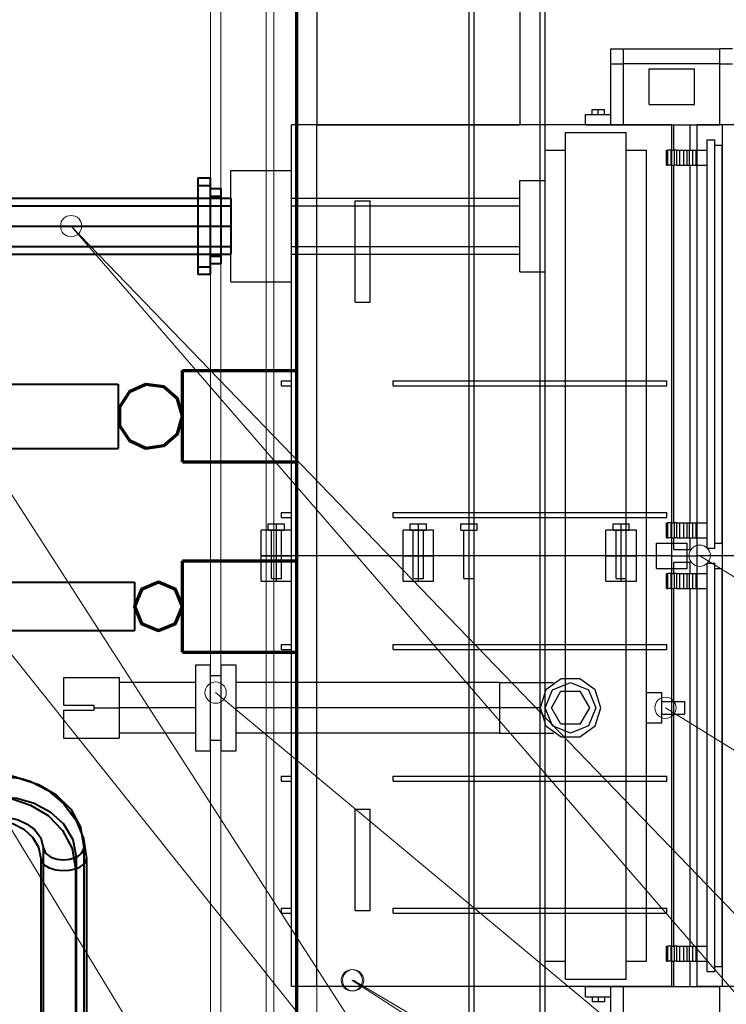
# Model space of a CAD drawing. Header units: millimetres. Extents: x 0 to 1340, y 0 to 800.
# Tile 63 of 100: x 292 to 339, y 221 to 285. Entities that reach past the tile are written whole.
import ezdxf

# ---------------------------------------------------------------- set-up
doc = ezdxf.new("R2010")
doc.units = ezdxf.units.MM
for name, color, linetype, lineweight, true_color in [('CONTEXT', 7, 'Continuous', 18, 0xa5a5a5), ('DUCT', 7, 'Continuous', 30, 0x5a6ec8), ('ELEC', 7, 'Continuous', 30, 0x9650aa), ('HVAC', 7, 'Continuous', 30, 0x464646), ('LP_GAS', 7, 'Continuous', 70, 0x2350be), ('REFRIG', 7, 'Continuous', 40, 0xc83c28), ('THIN', 7, 'Continuous', 13, 0x6e6e6e)]:
    doc.layers.add(name, color=color, linetype=linetype, lineweight=lineweight, true_color=true_color)

msp = doc.modelspace()

# ---------------------------------------------------------------- linework, layer by layer
at = {"layer": 'CONTEXT'}
for points in [[(304.667, 108.333), (304.667, 391.667)], [(305.333, 108.333), (305.333, 391.667)], [(308.333, 125), (308.333, 375)], [(308.833, 125.5), (308.833, 374.5)], [(311.667, 131.667), (311.667, 368.333)], [(305.333, 133.333), (305.333, 366.667)]]:
    msp.add_lwpolyline(points, dxfattribs=at)
at = {"layer": 'DUCT'}
for points in [[(321.667, 171.333), (321.667, 328.667)], [(322, 171.333), (322, 328.667)], [(326.333, 171.333), (326.333, 328.667)], [(326.667, 171.333), (326.667, 328.667)]]:
    msp.add_lwpolyline(points, dxfattribs=at)
at = {"layer": 'ELEC'}
for points in [[(333.333, 239), (333.333, 241)], [(333.333, 241), (334.333, 241)], [(334.333, 239), (334.333, 241)], [(334.333, 240.417), (335.833, 240.417)], [(335.833, 240.417), (335.833, 240.347), (335.833, 240.278), (335.833, 240.208), (335.833, 240.139), (335.833, 240.069), (335.833, 240)], [(334.333, 239.583), (335.833, 239.583)], [(335.833, 240), (335.833, 239.931), (335.833, 239.861), (335.833, 239.792), (335.833, 239.722), (335.833, 239.653), (335.833, 239.583)], [(333.333, 239), (334.333, 239)]]:
    msp.add_lwpolyline(points, dxfattribs=at)
at = {"layer": 'HVAC'}
for points in [[(311.667, 300), (311.667, 278.333)], [(325, 300), (325, 278.333)], [(331, 282.333), (331, 283.333)], [(331, 283.333), (331.139, 283.333), (331.278, 283.333), (331.417, 283.333), (331.556, 283.333), (331.694, 283.333), (331.833, 283.333)], [(331.833, 283.333), (338.167, 283.333)], [(331.833, 282.333), (331.833, 283.333)], [(339, 283.333), (338.861, 283.333), (338.722, 283.333), (338.583, 283.333), (338.444, 283.333), (338.306, 283.333), (338.167, 283.333)], [(338.167, 282.333), (338.167, 283.333)], [(331, 278.333), (331, 282.333)], [(331, 282.333), (331.139, 282.333), (331.278, 282.333), (331.417, 282.333), (331.556, 282.333), (331.694, 282.333), (331.833, 282.333)], [(338.167, 282.333), (331.833, 282.333)], [(331.833, 278.333), (331.833, 282.333)], [(338.167, 282.333), (338.306, 282.333), (338.444, 282.333), (338.583, 282.333), (338.722, 282.333), (338.861, 282.333), (339, 282.333)], [(338.167, 278.333), (338.167, 282.333)], [(333.5, 279.667), (333.5, 282)], [(333.5, 282), (336.5, 282)], [(336.5, 279.667), (336.5, 282)], [(333.5, 279.667), (336.5, 279.667)], [(329.767, 279), (329.767, 279.325)], [(329.767, 279.325), (330.167, 279.325)], [(330.167, 279), (330.167, 279.325)], [(330.167, 279.325), (330.567, 279.325)], [(330.567, 279), (330.567, 279.325)], [(329.333, 279), (331, 279)], [(329.333, 278.333), (329.333, 279)], [(311.667, 278.333), (311.389, 278.333), (311.111, 278.333), (310.833, 278.333), (310.556, 278.333), (310.278, 278.333), (310, 278.333)], [(310, 250), (310, 278.333)], [(335, 278.333), (311.667, 278.333)], [(311.667, 250), (311.667, 278.333)], [(311.667, 278.333), (325, 278.333)], [(328, 222.167), (328, 277.833)], [(328, 277.833), (332, 277.833)], [(329.333, 278.333), (331, 278.333)], [(331, 278.333), (331.139, 278.333), (331.278, 278.333), (331.417, 278.333), (331.556, 278.333), (331.694, 278.333), (331.833, 278.333)], [(331.833, 278.333), (338.167, 278.333)], [(332, 222.167), (332, 277.833)], [(335, 278.333), (335.278, 278.333), (335.556, 278.333), (335.833, 278.333), (336.111, 278.333), (336.389, 278.333), (336.667, 278.333)], [(335, 250), (335, 278.333)], [(335.133, 278.333), (335.222, 278.333), (335.311, 278.333), (335.4, 278.333), (335.489, 278.333), (335.578, 278.333), (335.667, 278.333)], [(335.133, 276.667), (335.133, 278.333)], [(335.667, 278.333), (335.756, 278.333), (335.844, 278.333), (335.933, 278.333), (336.022, 278.333), (336.111, 278.333), (336.2, 278.333)], [(336.2, 276.667), (336.2, 278.333)], [(338.333, 278.333), (338.056, 278.333), (337.778, 278.333), (337.5, 278.333), (337.222, 278.333), (336.944, 278.333), (336.667, 278.333)], [(336.667, 250), (336.667, 278.333)], [(339, 278.333), (338.861, 278.333), (338.722, 278.333), (338.583, 278.333), (338.444, 278.333), (338.306, 278.333), (338.167, 278.333)], [(366.667, 278.333), (338.333, 278.333)], [(338.333, 250), (338.333, 278.333)], [(337.333, 250.5), (337.333, 277.333)], [(337.333, 277.333), (337.833, 277.333)], [(337.833, 250.5), (337.833, 277.333)], [(326.667, 223.333), (326.667, 276.667)], [(326.667, 276.667), (328, 276.667)], [(332, 276.667), (333.333, 276.667)], [(333.333, 223.333), (333.333, 276.667)], [(334.659, 275.667), (334.659, 276.667)], [(334.659, 276.667), (334.741, 276.667)], [(334.741, 275.667), (334.741, 276.667)], [(334.961, 276.667), (334.741, 276.667)], [(334.961, 276.667), (335.177, 276.667)], [(334.961, 275.667), (334.961, 276.667)], [(335.331, 276.667), (335.177, 276.667)], [(335.177, 275.667), (335.177, 276.667)], [(335.331, 276.667), (335.365, 276.667), (335.398, 276.667), (335.432, 276.667), (335.466, 276.667), (335.5, 276.667), (335.533, 276.667)], [(335.331, 275.667), (335.331, 276.667)], [(335.533, 275.667), (335.533, 276.667)], [(335.533, 276.667), (335.8, 276.667)], [(335.8, 275.667), (335.8, 276.667)], [(335.8, 276.667), (335.834, 276.667), (335.868, 276.667), (335.901, 276.667), (335.935, 276.667), (335.969, 276.667), (336.003, 276.667)], [(336.003, 276.667), (336.156, 276.667)], [(336.003, 275.667), (336.003, 276.667)], [(336.156, 275.667), (336.156, 276.667)], [(336.156, 276.667), (336.372, 276.667)], [(336.372, 276.667), (336.592, 276.667)], [(336.372, 275.667), (336.372, 276.667)], [(336.592, 275.667), (336.592, 276.667)], [(336.592, 276.667), (336.675, 276.667)], [(336.675, 276.667), (337.333, 276.667)], [(336.675, 275.667), (336.675, 276.667)], [(337.333, 275.667), (337.333, 276.667)], [(337.833, 277), (338.3, 277)], [(338.3, 250.833), (338.3, 277)], [(306, 268), (306, 275.333)], [(306, 275.333), (310, 275.333)], [(310, 268), (310, 275.333)], [(334.659, 275.667), (334.741, 275.667)], [(334.961, 275.667), (334.741, 275.667)], [(334.961, 275.667), (335.177, 275.667)], [(335.133, 252.167), (335.133, 275.667)], [(335.331, 275.667), (335.177, 275.667)], [(335.331, 275.667), (335.365, 275.667), (335.398, 275.667), (335.432, 275.667), (335.466, 275.667), (335.5, 275.667), (335.533, 275.667)], [(335.533, 275.667), (335.8, 275.667)], [(335.8, 275.667), (335.834, 275.667), (335.868, 275.667), (335.901, 275.667), (335.935, 275.667), (335.969, 275.667), (336.003, 275.667)], [(336.003, 275.667), (336.156, 275.667)], [(336.156, 275.667), (336.372, 275.667)], [(336.2, 252.167), (336.2, 275.667)], [(336.372, 275.667), (336.592, 275.667)], [(336.592, 275.667), (336.675, 275.667)], [(336.675, 275.667), (337.333, 275.667)], [(325, 274.667), (326.667, 274.667)], [(325, 268.667), (325, 274.667)], [(310, 273.5), (325, 273.5)], [(314.167, 266.667), (314.167, 273.333)], [(314.167, 273.333), (315.167, 273.333)], [(315.167, 266.667), (315.167, 273.333)], [(310, 273), (325, 273)], [(310, 270.333), (325, 270.333)], [(310, 269.833), (325, 269.833)], [(325, 268.667), (326.667, 268.667)], [(306, 268), (310, 268)], [(314.167, 266.667), (315.167, 266.667)], [(309.333, 261.167), (309.333, 261.5)], [(309.333, 261.5), (310, 261.5)], [(309.333, 261.167), (310, 261.167)], [(316.667, 261.167), (316.667, 261.5)], [(316.667, 261.5), (334.667, 261.5)], [(316.667, 261.167), (334.667, 261.167)], [(334.667, 261.167), (334.667, 261.5)], [(309.333, 252.5), (309.333, 252.833)], [(309.333, 252.833), (310, 252.833)], [(309.333, 252.5), (310, 252.5)], [(316.667, 252.5), (316.667, 252.833)], [(316.667, 252.833), (334.667, 252.833)], [(316.667, 252.5), (334.667, 252.5)], [(334.667, 252.5), (334.667, 252.833)], [(308.467, 251.667), (308.467, 252.1)], [(308.467, 252.1), (309, 252.1)], [(309, 251.667), (309, 252.1)], [(309, 252.1), (309.533, 252.1)], [(309.533, 251.667), (309.533, 252.1)], [(317.8, 251.667), (317.8, 252.1)], [(317.8, 252.1), (318.333, 252.1)], [(318.333, 251.667), (318.333, 252.1)], [(318.333, 252.1), (318.867, 252.1)], [(318.867, 251.667), (318.867, 252.1)], [(321.133, 251.667), (321.133, 252.1)], [(321.133, 252.1), (321.667, 252.1)], [(321.667, 251.667), (321.667, 252.1)], [(321.667, 252.1), (322.2, 252.1)], [(322.2, 251.667), (322.2, 252.1)], [(331.133, 251.667), (331.133, 252.1)], [(331.133, 252.1), (331.667, 252.1)], [(331.667, 251.667), (331.667, 252.1)], [(331.667, 252.1), (332.2, 252.1)], [(332.2, 251.667), (332.2, 252.1)], [(334.659, 251.167), (334.659, 252.167)], [(334.659, 252.167), (334.741, 252.167)], [(334.741, 251.167), (334.741, 252.167)], [(334.961, 252.167), (334.741, 252.167)], [(334.961, 252.167), (335.177, 252.167)], [(334.961, 251.167), (334.961, 252.167)], [(335.331, 252.167), (335.177, 252.167)], [(335.177, 251.167), (335.177, 252.167)], [(335.331, 252.167), (335.365, 252.167), (335.398, 252.167), (335.432, 252.167), (335.466, 252.167), (335.5, 252.167), (335.533, 252.167)], [(335.331, 251.167), (335.331, 252.167)], [(335.533, 251.167), (335.533, 252.167)], [(335.533, 252.167), (335.8, 252.167)], [(335.8, 251.167), (335.8, 252.167)], [(335.8, 252.167), (335.834, 252.167), (335.868, 252.167), (335.901, 252.167), (335.935, 252.167), (335.969, 252.167), (336.003, 252.167)], [(336.003, 252.167), (336.156, 252.167)], [(336.003, 251.167), (336.003, 252.167)], [(336.156, 251.167), (336.156, 252.167)], [(336.156, 252.167), (336.372, 252.167)], [(336.372, 252.167), (336.592, 252.167)], [(336.372, 251.167), (336.372, 252.167)], [(336.592, 251.167), (336.592, 252.167)], [(336.592, 252.167), (336.675, 252.167)], [(336.675, 252.167), (337.333, 252.167)], [(336.675, 251.167), (336.675, 252.167)], [(337.333, 251.167), (337.333, 252.167)], [(309, 251.667), (308.833, 251.667), (308.667, 251.667), (308.5, 251.667), (308.333, 251.667), (308.167, 251.667), (308, 251.667)], [(308, 250), (308, 251.667)], [(308.467, 251.667), (309, 251.667)], [(308.667, 248.5), (308.667, 251.667)], [(309, 250), (309, 251.667)], [(310, 251.667), (309.833, 251.667), (309.667, 251.667), (309.5, 251.667), (309.333, 251.667), (309.167, 251.667), (309, 251.667)], [(309, 251.667), (309.533, 251.667)], [(309.333, 248.5), (309.333, 251.667)], [(318.333, 251.667), (318.167, 251.667), (318, 251.667), (317.833, 251.667), (317.667, 251.667), (317.5, 251.667), (317.333, 251.667)], [(317.333, 250), (317.333, 251.667)], [(317.8, 251.667), (318.333, 251.667)], [(318, 248.5), (318, 251.667)], [(318.333, 250), (318.333, 251.667)], [(319.333, 251.667), (319.167, 251.667), (319, 251.667), (318.833, 251.667), (318.667, 251.667), (318.5, 251.667), (318.333, 251.667)], [(318.333, 251.667), (318.867, 251.667)], [(318.667, 248.5), (318.667, 251.667)], [(319.333, 250), (319.333, 251.667)], [(321.133, 251.667), (321.667, 251.667)], [(321.333, 248.5), (321.333, 251.667)], [(321.667, 251.667), (322.2, 251.667)], [(322, 248.5), (322, 251.667)], [(331.667, 251.667), (331.5, 251.667), (331.333, 251.667), (331.167, 251.667), (331, 251.667), (330.833, 251.667), (330.667, 251.667)], [(330.667, 250), (330.667, 251.667)], [(331.133, 251.667), (331.667, 251.667)], [(331.333, 248.5), (331.333, 251.667)], [(331.667, 250), (331.667, 251.667)], [(332.667, 251.667), (332.5, 251.667), (332.333, 251.667), (332.167, 251.667), (332, 251.667), (331.833, 251.667), (331.667, 251.667)], [(331.667, 251.667), (332.2, 251.667)], [(332, 248.5), (332, 251.667)], [(332.667, 250), (332.667, 251.667)], [(334, 249.167), (334, 250.833)], [(334, 250.833), (336, 250.833)], [(334.659, 251.167), (334.741, 251.167)], [(334.961, 251.167), (334.741, 251.167)], [(334.961, 251.167), (335.177, 251.167)], [(335.133, 250.417), (335.133, 251.167)], [(335.331, 251.167), (335.177, 251.167)], [(335.331, 251.167), (335.365, 251.167), (335.398, 251.167), (335.432, 251.167), (335.466, 251.167), (335.5, 251.167), (335.533, 251.167)], [(335.533, 251.167), (335.8, 251.167)], [(335.8, 251.167), (335.834, 251.167), (335.868, 251.167), (335.901, 251.167), (335.935, 251.167), (335.969, 251.167), (336.003, 251.167)], [(336, 249.167), (336, 250.833)], [(336.003, 251.167), (336.156, 251.167)], [(336.156, 251.167), (336.372, 251.167)], [(336.2, 250.417), (336.2, 251.167)], [(336.372, 251.167), (336.592, 251.167)], [(336.592, 251.167), (336.675, 251.167)], [(336.675, 251.167), (337.333, 251.167)], [(337.833, 250.833), (338.3, 250.833)], [(309, 250), (308.833, 250), (308.667, 250), (308.5, 250), (308.333, 250), (308.167, 250), (308, 250)], [(308, 248.333), (308, 250)], [(308, 250), (308.167, 250), (308.333, 250), (308.5, 250), (308.667, 250), (308.833, 250), (309, 250)], [(309, 248.333), (309, 250)], [(310, 250), (309.833, 250), (309.667, 250), (309.5, 250), (309.333, 250), (309.167, 250), (309, 250)], [(309, 250), (309.167, 250), (309.333, 250), (309.5, 250), (309.667, 250), (309.833, 250), (310, 250)], [(311.667, 250), (311.389, 250), (311.111, 250), (310.833, 250), (310.556, 250), (310.278, 250), (310, 250)], [(310, 221.667), (310, 250)], [(311.667, 250), (311.389, 250), (311.111, 250), (310.833, 250), (310.556, 250), (310.278, 250), (310, 250)], [(317.333, 250), (311.667, 250)], [(311.667, 221.667), (311.667, 250)], [(317.333, 250), (311.667, 250)], [(318.333, 250), (318.167, 250), (318, 250), (317.833, 250), (317.667, 250), (317.5, 250), (317.333, 250)], [(317.333, 248.333), (317.333, 250)], [(317.333, 250), (317.5, 250), (317.667, 250), (317.833, 250), (318, 250), (318.167, 250), (318.333, 250)], [(318.333, 248.333), (318.333, 250)], [(319.333, 250), (319.167, 250), (319, 250), (318.833, 250), (318.667, 250), (318.5, 250), (318.333, 250)], [(318.333, 250), (318.5, 250), (318.667, 250), (318.833, 250), (319, 250), (319.167, 250), (319.333, 250)], [(330.667, 250), (319.333, 250)], [(319.333, 248.333), (319.333, 250)], [(330.667, 250), (319.333, 250)], [(331.667, 250), (331.5, 250), (331.333, 250), (331.167, 250), (331, 250), (330.833, 250), (330.667, 250)], [(330.667, 248.333), (330.667, 250)], [(330.667, 250), (330.833, 250), (331, 250), (331.167, 250), (331.333, 250), (331.5, 250), (331.667, 250)], [(331.667, 248.333), (331.667, 250)], [(332.667, 250), (332.5, 250), (332.333, 250), (332.167, 250), (332, 250), (331.833, 250), (331.667, 250)], [(331.667, 250), (331.833, 250), (332, 250), (332.167, 250), (332.333, 250), (332.5, 250), (332.667, 250)], [(335, 250), (332.667, 250)], [(332.667, 248.333), (332.667, 250)], [(335, 250), (332.667, 250)], [(335, 250), (335.278, 250), (335.556, 250), (335.833, 250), (336.111, 250), (336.389, 250), (336.667, 250)], [(335, 221.667), (335, 250)], [(335, 250), (335.278, 250), (335.556, 250), (335.833, 250), (336.111, 250), (336.389, 250), (336.667, 250)], [(335.133, 250.417), (335.222, 250.417), (335.311, 250.417), (335.4, 250.417), (335.489, 250.417), (335.578, 250.417), (335.667, 250.417)], [(335.667, 250.417), (335.756, 250.417), (335.844, 250.417), (335.933, 250.417), (336.022, 250.417), (336.111, 250.417), (336.2, 250.417)], [(338.333, 250), (338.056, 250), (337.778, 250), (337.5, 250), (337.222, 250), (336.944, 250), (336.667, 250)], [(336.667, 221.667), (336.667, 250)], [(338.333, 250), (338.056, 250), (337.778, 250), (337.5, 250), (337.222, 250), (336.944, 250), (336.667, 250)], [(337.333, 250.5), (337.833, 250.5)], [(339.167, 250), (338.333, 250)], [(338.333, 221.667), (338.333, 250)], [(339.167, 250), (338.333, 250)], [(335.133, 249.583), (335.222, 249.583), (335.311, 249.583), (335.4, 249.583), (335.489, 249.583), (335.578, 249.583), (335.667, 249.583)], [(335.133, 248.833), (335.133, 249.583)], [(335.667, 249.583), (335.756, 249.583), (335.844, 249.583), (335.933, 249.583), (336.022, 249.583), (336.111, 249.583), (336.2, 249.583)], [(336.2, 248.833), (336.2, 249.583)], [(337.333, 222.667), (337.333, 249.5)], [(337.333, 249.5), (337.833, 249.5)], [(337.833, 222.667), (337.833, 249.5)], [(334, 249.167), (336, 249.167)], [(334.659, 247.833), (334.659, 248.833)], [(334.659, 248.833), (334.741, 248.833)], [(334.741, 247.833), (334.741, 248.833)], [(334.961, 248.833), (334.741, 248.833)], [(334.961, 248.833), (335.177, 248.833)], [(334.961, 247.833), (334.961, 248.833)], [(335.331, 248.833), (335.177, 248.833)], [(335.177, 247.833), (335.177, 248.833)], [(335.331, 248.833), (335.365, 248.833), (335.398, 248.833), (335.432, 248.833), (335.466, 248.833), (335.5, 248.833), (335.533, 248.833)], [(335.331, 247.833), (335.331, 248.833)], [(335.533, 247.833), (335.533, 248.833)], [(335.533, 248.833), (335.8, 248.833)], [(335.8, 247.833), (335.8, 248.833)], [(335.8, 248.833), (335.834, 248.833), (335.868, 248.833), (335.901, 248.833), (335.935, 248.833), (335.969, 248.833), (336.003, 248.833)], [(336.003, 248.833), (336.156, 248.833)], [(336.003, 247.833), (336.003, 248.833)], [(336.156, 247.833), (336.156, 248.833)], [(336.156, 248.833), (336.372, 248.833)], [(336.372, 248.833), (336.592, 248.833)], [(336.372, 247.833), (336.372, 248.833)], [(336.592, 247.833), (336.592, 248.833)], [(336.592, 248.833), (336.675, 248.833)], [(336.675, 248.833), (337.333, 248.833)], [(336.675, 247.833), (336.675, 248.833)], [(337.333, 247.833), (337.333, 248.833)], [(337.833, 249.167), (338.3, 249.167)], [(338.3, 223), (338.3, 249.167)], [(308, 248.333), (308.167, 248.333), (308.333, 248.333), (308.5, 248.333), (308.667, 248.333), (308.833, 248.333), (309, 248.333)], [(308.667, 248.5), (308.722, 248.5), (308.778, 248.5), (308.833, 248.5), (308.889, 248.5), (308.944, 248.5), (309, 248.5)], [(309, 248.5), (309.056, 248.5), (309.111, 248.5), (309.167, 248.5), (309.222, 248.5), (309.278, 248.5), (309.333, 248.5)], [(309, 248.333), (309.167, 248.333), (309.333, 248.333), (309.5, 248.333), (309.667, 248.333), (309.833, 248.333), (310, 248.333)], [(317.333, 248.333), (317.5, 248.333), (317.667, 248.333), (317.833, 248.333), (318, 248.333), (318.167, 248.333), (318.333, 248.333)], [(318, 248.5), (318.056, 248.5), (318.111, 248.5), (318.167, 248.5), (318.222, 248.5), (318.278, 248.5), (318.333, 248.5)], [(318.333, 248.5), (318.389, 248.5), (318.444, 248.5), (318.5, 248.5), (318.556, 248.5), (318.611, 248.5), (318.667, 248.5)], [(318.333, 248.333), (318.5, 248.333), (318.667, 248.333), (318.833, 248.333), (319, 248.333), (319.167, 248.333), (319.333, 248.333)], [(321.333, 248.5), (321.389, 248.5), (321.444, 248.5), (321.5, 248.5), (321.556, 248.5), (321.611, 248.5), (321.667, 248.5)], [(321.667, 248.5), (321.722, 248.5), (321.778, 248.5), (321.833, 248.5), (321.889, 248.5), (321.944, 248.5), (322, 248.5)], [(330.667, 248.333), (330.833, 248.333), (331, 248.333), (331.167, 248.333), (331.333, 248.333), (331.5, 248.333), (331.667, 248.333)], [(331.333, 248.5), (331.389, 248.5), (331.444, 248.5), (331.5, 248.5), (331.556, 248.5), (331.611, 248.5), (331.667, 248.5)], [(331.667, 248.5), (331.722, 248.5), (331.778, 248.5), (331.833, 248.5), (331.889, 248.5), (331.944, 248.5), (332, 248.5)], [(331.667, 248.333), (331.833, 248.333), (332, 248.333), (332.167, 248.333), (332.333, 248.333), (332.5, 248.333), (332.667, 248.333)], [(334.659, 247.833), (334.741, 247.833)], [(334.961, 247.833), (334.741, 247.833)], [(334.961, 247.833), (335.177, 247.833)], [(335.133, 224.333), (335.133, 247.833)], [(335.331, 247.833), (335.177, 247.833)], [(335.331, 247.833), (335.365, 247.833), (335.398, 247.833), (335.432, 247.833), (335.466, 247.833), (335.5, 247.833), (335.533, 247.833)], [(335.533, 247.833), (335.8, 247.833)], [(335.8, 247.833), (335.834, 247.833), (335.868, 247.833), (335.901, 247.833), (335.935, 247.833), (335.969, 247.833), (336.003, 247.833)], [(336.003, 247.833), (336.156, 247.833)], [(336.156, 247.833), (336.372, 247.833)], [(336.2, 224.333), (336.2, 247.833)], [(336.372, 247.833), (336.592, 247.833)], [(336.592, 247.833), (336.675, 247.833)], [(336.675, 247.833), (337.333, 247.833)], [(309.333, 243.833), (309.333, 244.167)], [(309.333, 244.167), (310, 244.167)], [(316.667, 243.833), (316.667, 244.167)], [(316.667, 244.167), (334.667, 244.167)], [(334.667, 243.833), (334.667, 244.167)], [(309.333, 243.833), (310, 243.833)], [(316.667, 243.833), (334.667, 243.833)], [(303.667, 242.833), (303.667, 242.361), (303.667, 241.889), (303.667, 241.417), (303.667, 240.944), (303.667, 240.472), (303.667, 240)], [(303.667, 242.833), (304.65, 242.833)], [(304.65, 242.833), (304.65, 242.361), (304.65, 241.889), (304.65, 241.417), (304.65, 240.944), (304.65, 240.472), (304.65, 240)], [(305.35, 242.833), (305.35, 242.361), (305.35, 241.889), (305.35, 241.417), (305.35, 240.944), (305.35, 240.472), (305.35, 240)], [(305.35, 242.833), (306.333, 242.833)], [(306.333, 242.833), (306.333, 242.361), (306.333, 241.889), (306.333, 241.417), (306.333, 240.944), (306.333, 240.472), (306.333, 240)], [(304.65, 242.133), (305.35, 242.133)], [(295, 242), (295, 241.694), (295, 241.389), (295, 241.083), (295, 240.778), (295, 240.472), (295, 240.167)], [(295, 242), (298.667, 242)], [(298.667, 242), (298.667, 241.667), (298.667, 241.333), (298.667, 241), (298.667, 240.667), (298.667, 240.333), (298.667, 240)], [(303.667, 241.667), (298.667, 241.667)], [(323.667, 241.667), (306.333, 241.667)], [(323.667, 241.667), (323.667, 241.389), (323.667, 241.111), (323.667, 240.833), (323.667, 240.556), (323.667, 240.278), (323.667, 240)], [(323.667, 241.667), (324.26, 241.667), (324.854, 241.667), (325.447, 241.667), (326.041, 241.667), (326.634, 241.667), (327.228, 241.667)], [(330.333, 240), (329.951, 241.176), (328.951, 241.902), (327.715, 241.902), (326.715, 241.176), (326.333, 240), (326.715, 238.824), (327.715, 238.098), (328.951, 238.098), (329.951, 238.824), (330.333, 240)], [(326.667, 240), (327.155, 241.179), (328.333, 241.667), (329.512, 241.179), (330, 240), (329.512, 238.821), (328.333, 238.333), (327.155, 238.821), (326.667, 240)], [(327.083, 240), (327.708, 241.083), (328.958, 241.083), (329.583, 240), (328.958, 238.917), (327.708, 238.917), (327.083, 240)], [(295, 240.167), (297, 240.167)], [(295, 239.833), (297, 239.833)], [(295, 239.833), (295, 239.528), (295, 239.222), (295, 238.917), (295, 238.611), (295, 238.306), (295, 238)], [(297, 240.167), (297, 240.139), (297, 240.111), (297, 240.083), (297, 240.056), (297, 240.028), (297, 240)], [(297, 240), (297, 239.972), (297, 239.944), (297, 239.917), (297, 239.889), (297, 239.861), (297, 239.833)], [(297, 240), (298.667, 240)], [(298.667, 240), (298.667, 239.667), (298.667, 239.333), (298.667, 239), (298.667, 238.667), (298.667, 238.333), (298.667, 238)], [(303.667, 240), (298.667, 240)], [(303.667, 240), (303.667, 239.528), (303.667, 239.056), (303.667, 238.583), (303.667, 238.111), (303.667, 237.639), (303.667, 237.167)], [(304.65, 240), (304.65, 239.528), (304.65, 239.056), (304.65, 238.583), (304.65, 238.111), (304.65, 237.639), (304.65, 237.167)], [(305.35, 240), (305.35, 239.528), (305.35, 239.056), (305.35, 238.583), (305.35, 238.111), (305.35, 237.639), (305.35, 237.167)], [(306.333, 240), (306.333, 239.528), (306.333, 239.056), (306.333, 238.583), (306.333, 238.111), (306.333, 237.639), (306.333, 237.167)], [(323.667, 240), (306.333, 240)], [(326.333, 240), (325.889, 240), (325.444, 240), (325, 240), (324.556, 240), (324.111, 240), (323.667, 240)], [(323.667, 240), (323.667, 239.722), (323.667, 239.444), (323.667, 239.167), (323.667, 238.889), (323.667, 238.611), (323.667, 238.333)], [(303.667, 238.333), (298.667, 238.333)], [(323.667, 238.333), (306.333, 238.333)], [(323.667, 238.333), (324.26, 238.333), (324.854, 238.333), (325.447, 238.333), (326.041, 238.333), (326.634, 238.333), (327.228, 238.333)], [(295, 238), (298.667, 238)], [(304.65, 237.867), (305.35, 237.867)], [(303.667, 237.167), (304.65, 237.167)], [(305.35, 237.167), (306.333, 237.167)], [(309.333, 235.167), (309.333, 235.5)], [(309.333, 235.5), (310, 235.5)], [(309.333, 235.167), (310, 235.167)], [(316.667, 235.167), (316.667, 235.5)], [(316.667, 235.5), (334.667, 235.5)], [(316.667, 235.167), (334.667, 235.167)], [(334.667, 235.167), (334.667, 235.5)], [(314.167, 226.667), (314.167, 233.333)], [(314.167, 233.333), (315.167, 233.333)], [(315.167, 226.667), (315.167, 233.333)], [(309.333, 226.5), (309.333, 226.833)], [(309.333, 226.833), (310, 226.833)], [(314.167, 226.667), (315.167, 226.667)], [(316.667, 226.5), (316.667, 226.833)], [(316.667, 226.833), (334.667, 226.833)], [(334.667, 226.5), (334.667, 226.833)], [(309.333, 226.5), (310, 226.5)], [(316.667, 226.5), (334.667, 226.5)], [(334.659, 223.333), (334.659, 224.333)], [(334.659, 224.333), (334.741, 224.333)], [(334.741, 223.333), (334.741, 224.333)], [(334.961, 224.333), (334.741, 224.333)], [(334.961, 224.333), (335.177, 224.333)], [(334.961, 223.333), (334.961, 224.333)], [(335.331, 224.333), (335.177, 224.333)], [(335.177, 223.333), (335.177, 224.333)], [(335.331, 224.333), (335.365, 224.333), (335.398, 224.333), (335.432, 224.333), (335.466, 224.333), (335.5, 224.333), (335.533, 224.333)], [(335.331, 223.333), (335.331, 224.333)], [(335.533, 223.333), (335.533, 224.333)], [(335.533, 224.333), (335.8, 224.333)], [(335.8, 223.333), (335.8, 224.333)], [(335.8, 224.333), (335.834, 224.333), (335.868, 224.333), (335.901, 224.333), (335.935, 224.333), (335.969, 224.333), (336.003, 224.333)], [(336.003, 224.333), (336.156, 224.333)], [(336.003, 223.333), (336.003, 224.333)], [(336.156, 223.333), (336.156, 224.333)], [(336.156, 224.333), (336.372, 224.333)], [(336.372, 224.333), (336.592, 224.333)], [(336.372, 223.333), (336.372, 224.333)], [(336.592, 223.333), (336.592, 224.333)], [(336.592, 224.333), (336.675, 224.333)], [(336.675, 224.333), (337.333, 224.333)], [(336.675, 223.333), (336.675, 224.333)], [(337.333, 223.333), (337.333, 224.333)], [(326.667, 223.333), (328, 223.333)], [(332, 223.333), (333.333, 223.333)], [(334.659, 223.333), (334.741, 223.333)], [(334.961, 223.333), (334.741, 223.333)], [(334.961, 223.333), (335.177, 223.333)], [(335.133, 221.667), (335.133, 223.333)], [(335.331, 223.333), (335.177, 223.333)], [(335.331, 223.333), (335.365, 223.333), (335.398, 223.333), (335.432, 223.333), (335.466, 223.333), (335.5, 223.333), (335.533, 223.333)], [(335.533, 223.333), (335.8, 223.333)], [(335.8, 223.333), (335.834, 223.333), (335.868, 223.333), (335.901, 223.333), (335.935, 223.333), (335.969, 223.333), (336.003, 223.333)], [(336.003, 223.333), (336.156, 223.333)], [(336.156, 223.333), (336.372, 223.333)], [(336.2, 221.667), (336.2, 223.333)], [(336.372, 223.333), (336.592, 223.333)], [(336.592, 223.333), (336.675, 223.333)], [(336.675, 223.333), (337.333, 223.333)], [(337.833, 223), (338.3, 223)], [(328, 222.167), (332, 222.167)], [(337.333, 222.667), (337.833, 222.667)], [(311.667, 221.667), (311.389, 221.667), (311.111, 221.667), (310.833, 221.667), (310.556, 221.667), (310.278, 221.667), (310, 221.667)], [(335, 221.667), (311.667, 221.667)], [(329.333, 221.667), (331, 221.667)], [(329.333, 221), (329.333, 221.667)], [(331, 217.667), (331, 221.667)], [(331, 221.667), (331.139, 221.667), (331.278, 221.667), (331.417, 221.667), (331.556, 221.667), (331.694, 221.667), (331.833, 221.667)], [(331.833, 221.667), (338.167, 221.667)], [(331.833, 217.667), (331.833, 221.667)], [(335, 221.667), (335.278, 221.667), (335.556, 221.667), (335.833, 221.667), (336.111, 221.667), (336.389, 221.667), (336.667, 221.667)], [(335.133, 221.667), (335.222, 221.667), (335.311, 221.667), (335.4, 221.667), (335.489, 221.667), (335.578, 221.667), (335.667, 221.667)], [(335.667, 221.667), (335.756, 221.667), (335.844, 221.667), (335.933, 221.667), (336.022, 221.667), (336.111, 221.667), (336.2, 221.667)], [(338.333, 221.667), (338.056, 221.667), (337.778, 221.667), (337.5, 221.667), (337.222, 221.667), (336.944, 221.667), (336.667, 221.667)], [(339, 221.667), (338.861, 221.667), (338.722, 221.667), (338.583, 221.667), (338.444, 221.667), (338.306, 221.667), (338.167, 221.667)], [(338.167, 217.667), (338.167, 221.667)], [(366.667, 221.667), (338.333, 221.667)], [(329.333, 221), (331, 221)], [(329.767, 221), (329.767, 220.675)], [(330.167, 221), (330.167, 220.675)], [(330.567, 221), (330.567, 220.675)], [(330.167, 220.675), (329.767, 220.675)], [(330.567, 220.675), (330.167, 220.675)]]:
    msp.add_lwpolyline(points, dxfattribs=at)
at = {"layer": 'LP_GAS'}
for points in [[(310.333, 262.167), (310.333, 369.167)], [(310.333, 130.833), (310.333, 369.167)], [(302.833, 262.167), (310.333, 262.167)], [(302.833, 256.167), (302.833, 262.167)], [(302.833, 262.167), (310.333, 262.167)], [(302.833, 256.167), (302.833, 262.167)], [(310.333, 256.167), (310.333, 262.167)], [(302.833, 259.167), (302.497, 260.311), (301.596, 261.092), (300.415, 261.262), (299.331, 260.766), (298.686, 259.763), (298.686, 258.57), (299.331, 257.567), (300.415, 257.072), (301.596, 257.241), (302.497, 258.022), (302.833, 259.167)], [(302.833, 256.167), (310.333, 256.167)], [(302.833, 256.167), (310.333, 256.167)], [(310.333, 249.667), (310.333, 256.167)], [(302.833, 249.667), (310.333, 249.667)], [(302.833, 243.667), (302.833, 249.667)], [(302.833, 249.667), (310.333, 249.667)], [(302.833, 243.667), (302.833, 249.667)], [(310.333, 243.667), (310.333, 249.667)], [(302.833, 246.667), (302.37, 247.786), (301.25, 248.25), (300.13, 247.786), (299.667, 246.667), (300.13, 245.547), (301.25, 245.083), (302.37, 245.547), (302.833, 246.667)], [(302.833, 243.667), (310.333, 243.667)], [(302.833, 243.667), (310.333, 243.667)], [(310.333, 130.833), (310.333, 243.667)]]:
    msp.add_lwpolyline(points, dxfattribs=at)
at = {"layer": 'REFRIG'}
for points in [[(303.833, 274.833), (303.833, 274.75), (303.833, 274.667), (303.833, 274.583), (303.833, 274.5), (303.833, 274.417), (303.833, 274.333)], [(303.833, 274.833), (304.65, 274.833)], [(304.65, 274.833), (304.65, 274.75), (304.65, 274.667), (304.65, 274.583), (304.65, 274.5), (304.65, 274.417), (304.65, 274.333)], [(303.833, 274.333), (303.833, 273.889), (303.833, 273.444), (303.833, 273), (303.833, 272.556), (303.833, 272.111), (303.833, 271.667)], [(303.833, 274.333), (304.65, 274.333)], [(304.65, 274.333), (304.65, 273.889), (304.65, 273.444), (304.65, 273), (304.65, 272.556), (304.65, 272.111), (304.65, 271.667)], [(304.65, 274.133), (305.35, 274.133)], [(305.35, 274.133), (305.35, 274.05), (305.35, 273.967), (305.35, 273.883), (305.35, 273.8), (305.35, 273.717), (305.35, 273.633)], [(285, 273.5), (306, 273.5)], [(304.65, 273.633), (305.35, 273.633)], [(305.35, 273.633), (305.35, 273.306), (305.35, 272.978), (305.35, 272.65), (305.35, 272.322), (305.35, 271.994), (305.35, 271.667)], [(306, 273.5), (306, 273.194), (306, 272.889), (306, 272.583), (306, 272.278), (306, 271.972), (306, 271.667)], [(285, 273), (306, 273)], [(306, 273), (306, 272.778), (306, 272.556), (306, 272.333), (306, 272.111), (306, 271.889), (306, 271.667)], [(285, 271.667), (306, 271.667)], [(285, 271.667), (306, 271.667)], [(303.833, 271.667), (303.833, 271.222), (303.833, 270.778), (303.833, 270.333), (303.833, 269.889), (303.833, 269.444), (303.833, 269)], [(304.65, 271.667), (304.65, 271.222), (304.65, 270.778), (304.65, 270.333), (304.65, 269.889), (304.65, 269.444), (304.65, 269)], [(305.35, 271.667), (305.35, 271.339), (305.35, 271.011), (305.35, 270.683), (305.35, 270.356), (305.35, 270.028), (305.35, 269.7)], [(306, 271.667), (306, 271.444), (306, 271.222), (306, 271), (306, 270.778), (306, 270.556), (306, 270.333)], [(306, 271.667), (306, 271.361), (306, 271.056), (306, 270.75), (306, 270.444), (306, 270.139), (306, 269.833)], [(285, 270.333), (306, 270.333)], [(285, 269.833), (306, 269.833)], [(304.65, 269.7), (305.35, 269.7)], [(305.35, 269.7), (305.35, 269.617), (305.35, 269.533), (305.35, 269.45), (305.35, 269.367), (305.35, 269.283), (305.35, 269.2)], [(303.833, 269), (303.833, 268.917), (303.833, 268.833), (303.833, 268.75), (303.833, 268.667), (303.833, 268.583), (303.833, 268.5)], [(303.833, 269), (304.65, 269)], [(304.65, 269.2), (305.35, 269.2)], [(304.65, 269), (304.65, 268.917), (304.65, 268.833), (304.65, 268.75), (304.65, 268.667), (304.65, 268.583), (304.65, 268.5)], [(303.833, 268.5), (304.65, 268.5)], [(286.767, 261.283), (298.6, 261.283)], [(298.6, 261.283), (298.6, 260.578), (298.6, 259.872), (298.6, 259.167), (298.6, 258.461), (298.6, 257.756), (298.6, 257.05)], [(286.767, 257.05), (298.6, 257.05)], [(285.067, 248.25), (299.667, 248.25)], [(299.667, 248.25), (299.667, 247.722), (299.667, 247.194), (299.667, 246.667), (299.667, 246.139), (299.667, 245.611), (299.667, 245.083)], [(285.067, 245.083), (299.667, 245.083)], [(290.2, 235.667), (291.527, 235.542), (292.806, 235.169), (293.986, 234.551), (295.008, 233.698), (295.809, 232.634), (296.322, 231.407), (296.5, 230.088)], [(290.733, 235.5), (292.073, 235.366), (293.357, 234.96), (294.518, 234.279), (295.469, 233.329), (296.107, 232.147), (296.333, 230.824)], [(290.2, 234.167), (291.546, 234.027), (292.833, 233.607), (293.991, 232.908), (294.936, 231.941), (295.567, 230.747), (295.791, 229.416)], [(290.733, 234.167), (291.92, 234.057), (293.065, 233.724), (294.115, 233.161), (294.996, 232.361), (295.606, 231.341), (295.829, 230.175)], [(290.2, 232.667), (290.967, 232.595), (291.706, 232.378), (292.384, 232.013), (292.954, 231.497), (293.353, 230.841), (293.5, 230.088)], [(290.733, 232.833), (291.381, 232.782), (292.012, 232.625), (292.604, 232.357), (293.123, 231.968), (293.512, 231.45), (293.667, 230.824)], [(293.667, 230.824), (293.824, 230.434), (294.165, 230.178), (294.57, 230.039), (294.996, 229.995), (295.423, 230.038), (295.829, 230.175)], [(293.667, 230.824), (293.667, 213.343)], [(295.829, 230.175), (295.954, 230.245), (296.071, 230.33), (296.174, 230.431), (296.258, 230.548), (296.313, 230.681), (296.333, 230.824)], [(296.333, 230.824), (296.333, 213.343)], [(293.5, 230.088), (293.689, 229.704), (294.061, 229.471), (294.483, 229.346), (294.921, 229.298), (295.361, 229.321), (295.791, 229.416)], [(293.5, 230.088), (293.5, 214.078)], [(295.791, 229.416), (295.953, 229.478), (296.108, 229.555), (296.251, 229.652), (296.375, 229.773), (296.466, 229.92), (296.5, 230.088)], [(295.829, 230.175), (295.829, 212.694)], [(296.5, 230.088), (296.5, 214.078)], [(295.791, 229.416), (295.791, 213.406)]]:
    msp.add_lwpolyline(points, dxfattribs=at)
at = {"layer": 'THIN'}
for points in [[(470, 70.167), (295.5, 271.667)], [(490, 70.167), (295.5, 271.667)], [(410, 70.167), (288.242, 259.167)], [(390, 70.167), (275.485, 258.417)], [(630, 70.167), (336.833, 250)], [(430, 70.167), (289.042, 246.667)], [(510, 70.167), (305, 241)], [(610, 70.167), (334.583, 240)], [(550, 70.167), (313.958, 222.083)], [(570, 70.167), (314.042, 222.083)]]:
    msp.add_lwpolyline(points, dxfattribs=at)
for centre in [(295.5, 271.667), (295.5, 271.667), (336.833, 250), (305, 241), (334.583, 240), (313.958, 222.083), (314.042, 222.083)]:
    msp.add_circle(centre, 0.7, dxfattribs=at)

doc.saveas('drawing.dxf')
